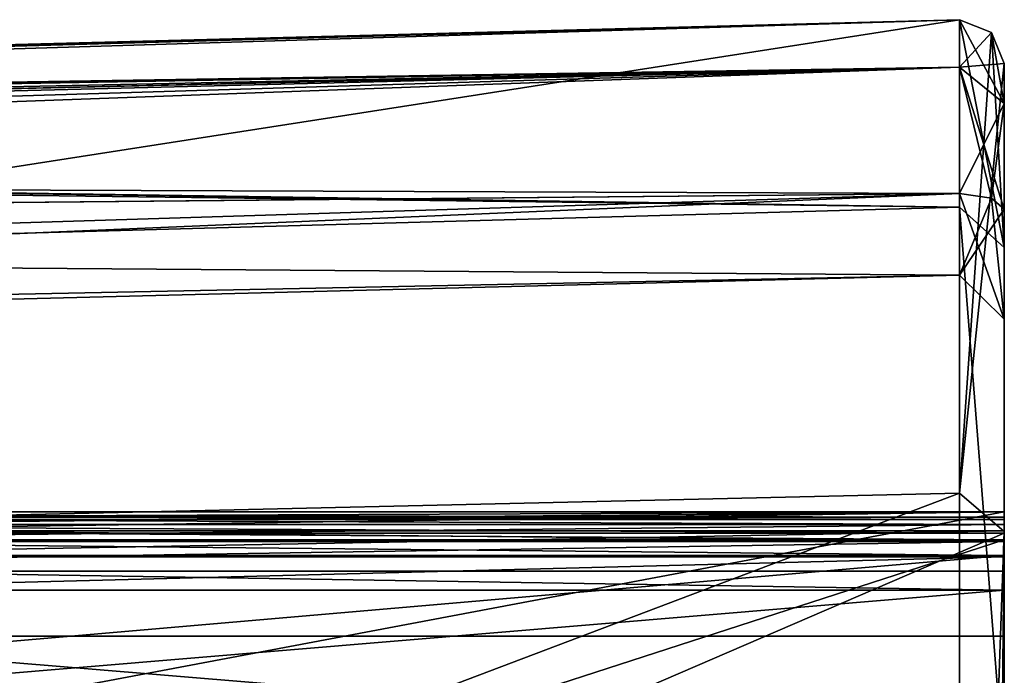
# Model space of a CAD drawing. Header units: millimetres. Extents: x -196 to 15, y -14 to 691.
# Tile 249 of 256: x 3.76 to 10.5, y 209.38 to 213.87. Entities that reach past the tile are written whole.
import ezdxf

# ---------------------------------------------------------------- set-up
doc = ezdxf.new("R2010")
doc.units = ezdxf.units.MM
doc.header["$LTSCALE"] = 65.185185
for name, color, linetype in [('1000', 7, 'CONTINUOUS'), ('1001', 7, 'CONTINUOUS'), ('1010', 7, 'CONTINUOUS'), ('1011', 7, 'CONTINUOUS'), ('1012', 7, 'CONTINUOUS'), ('1013', 7, 'CONTINUOUS'), ('1014', 7, 'CONTINUOUS'), ('1015', 7, 'CONTINUOUS'), ('1023', 7, 'CONTINUOUS'), ('1194', 7, 'CONTINUOUS'), ('1195', 7, 'CONTINUOUS'), ('1522', 7, 'CONTINUOUS'), ('1524', 7, 'CONTINUOUS'), ('1528', 7, 'CONTINUOUS'), ('1529', 7, 'CONTINUOUS'), ('1530', 7, 'CONTINUOUS'), ('1531', 7, 'CONTINUOUS'), ('1680', 7, 'CONTINUOUS'), ('1681', 7, 'CONTINUOUS'), ('2911', 7, 'CONTINUOUS'), ('2912', 7, 'CONTINUOUS'), ('2913', 7, 'CONTINUOUS'), ('2917', 7, 'CONTINUOUS'), ('2918', 7, 'CONTINUOUS'), ('2922', 7, 'CONTINUOUS'), ('2923', 7, 'CONTINUOUS'), ('2924', 7, 'CONTINUOUS'), ('2925', 7, 'CONTINUOUS'), ('2926', 7, 'CONTINUOUS'), ('2935', 7, 'CONTINUOUS'), ('2936', 7, 'CONTINUOUS'), ('2937', 7, 'CONTINUOUS'), ('2938', 7, 'CONTINUOUS'), ('2939', 7, 'CONTINUOUS'), ('966', 7, 'CONTINUOUS'), ('993', 7, 'CONTINUOUS'), ('997', 7, 'CONTINUOUS'), ('999', 7, 'CONTINUOUS')]:
    doc.layers.add(name, color=color, linetype=linetype)

msp = doc.modelspace()

# ---------------------------------------------------------------- linework, layer by layer
at = {"layer": '1000', "linetype": 'Continuous'}
for points in [[(10.1921, 213.8692, -155.4383), (10.1921, 213.8692, -123.8577), (10.4121, 213.7814, -123.8577), (10.1921, 213.8692, -155.4383)], [(10.1921, 213.8692, -155.4383), (10.4121, 213.7814, -123.8577), (10.4121, 213.7814, -155.4383), (10.1921, 213.8692, -155.4383)], [(10.5, 213.5693, -123.8577), (10.5, 213.5693, -155.4383), (10.4121, 213.7814, -155.4383), (10.5, 213.5693, -123.8577)], [(10.4121, 213.7814, -123.8577), (10.5, 213.5693, -123.8577), (10.4121, 213.7814, -155.4383), (10.4121, 213.7814, -123.8577)]]:
    msp.add_3dface(points, dxfattribs=at)
at = {"layer": '1001', "linetype": 'Continuous'}
for points in [[(10.5, 213.5693, -155.4383), (10.5, 213.5693, -123.8577), (10.5, 210.3634, -111.4615), (10.5, 213.5693, -155.4383)], [(10.5, 213.5693, -155.4383), (10.5, 210.3634, -111.4615), (10.5, 213.2958, -156.3234), (10.5, 213.5693, -155.4383)], [(10.5, 213.2958, -159.6766), (10.5, 212.5706, -159.0999), (10.5, 213.5693, -184), (10.5, 213.2958, -159.6766)], [(10.5, 213.5693, -184), (10.5, 212.5706, -159.0999), (10.5, 212.3086, -190.3393), (10.5, 213.5693, -184)], [(10.5, 213.5693, -160.5617), (10.5, 213.2958, -159.6766), (10.5, 213.5693, -184), (10.5, 213.5693, -160.5617)], [(10.5, 213.2958, -156.3234), (10.5, 210.3634, -111.4615), (10.5, 212.5706, -156.9001), (10.5, 213.2958, -156.3234)], [(10.5, 212.5706, -156.9001), (10.5, 210.3634, -111.4615), (10.5, 211.8193, -158.0002), (10.5, 212.5706, -156.9001)], [(10.5, 212.5706, -159.0999), (10.5, 211.8193, -158.0002), (10.5, 212.3086, -190.3393), (10.5, 212.5706, -159.0999)], [(10.5, 212.3086, -190.3393), (10.5, 211.8193, -158.0002), (10.5, 210.5, -123.8577), (10.5, 212.3086, -190.3393)], [(10.5, 208.7086, -195.7239), (10.5, 212.3086, -190.3393), (10.5, 210.5, -184), (10.5, 208.7086, -195.7239)], [(10.5, 212.3086, -190.3393), (10.5, 210.5, -161.2326), (10.5, 210.5, -177.5995), (10.5, 212.3086, -190.3393)], [(10.5, 210.5, -161.2326), (10.5, 212.3086, -190.3393), (10.5, 210.5, -154.7674), (10.5, 210.5, -161.2326)], [(10.5, 212.3086, -190.3393), (10.5, 210.5, -177.5995), (10.5, 210.5, -181.8421), (10.5, 212.3086, -190.3393)], [(10.5, 210.5, -154.7674), (10.5, 212.3086, -190.3393), (10.5, 210.5, -143.05), (10.5, 210.5, -154.7674)], [(10.5, 210.5, -143.05), (10.5, 212.3086, -190.3393), (10.5, 210.5, -140.95), (10.5, 210.5, -143.05)], [(10.5, 210.5, -140.95), (10.5, 212.3086, -190.3393), (10.5, 210.5, -136.3888), (10.5, 210.5, -140.95)], [(10.5, 210.5, -136.3888), (10.5, 212.3086, -190.3393), (10.5, 210.5, -133.6038), (10.5, 210.5, -136.3888)], [(10.5, 210.5, -184), (10.5, 212.3086, -190.3393), (10.5, 210.5, -181.8421), (10.5, 210.5, -184)], [(10.5, 210.5, -133.6038), (10.5, 212.3086, -190.3393), (10.5, 210.5, -123.8577), (10.5, 210.5, -133.6038)], [(10.5, 211.8193, -158.0002), (10.5, 210.3634, -111.4615), (10.5, 210.5, -123.8577), (10.5, 211.8193, -158.0002)], [(10.5, 210.5, -123.8577), (10.5, 210.3634, -111.4615), (10.5, 207.6789, -112.9495), (10.5, 210.5, -123.8577)], [(10.5, 206.5509, -193.541), (10.5, 208.7086, -195.7239), (10.5, 210.5, -184), (10.5, 206.5509, -193.541)], [(10.5, 210.2966, -160.9486), (10.5, 210.5, -161.2326), (10.5, 210.2966, -155.0514), (10.5, 210.2966, -160.9486)], [(10.5, 210.2966, -155.0514), (10.5, 210.5, -161.2326), (10.5, 210.5, -154.7674), (10.5, 210.2966, -155.0514)], [(10.5, 210.5, -177.5995), (10.5, 210.1913, -178.0614), (10.5, 210.5, -181.8421), (10.5, 210.5, -177.5995)], [(10.5, 210.5, -181.8421), (10.5, 210.1913, -178.0614), (10.5, 210.4619, -181.6508), (10.5, 210.5, -181.8421)], [(10.5, 210.4121, -142.8379), (10.5, 210.5, -143.05), (10.5, 210.4121, -141.1621), (10.5, 210.4121, -142.8379)], [(10.5, 210.4121, -141.1621), (10.5, 210.5, -143.05), (10.5, 210.5, -140.95), (10.5, 210.4121, -141.1621)], [(10.5, 210.4472, -136.2189), (10.5, 210.5, -136.3888), (10.5, 210.3699, -133.8511), (10.5, 210.4472, -136.2189)], [(10.5, 210.3699, -133.8511), (10.5, 210.5, -136.3888), (10.5, 210.5, -133.6038), (10.5, 210.3699, -133.8511)], [(10.5, 210.4619, -181.6508), (10.5, 210.1913, -178.0614), (10.5, 210.3536, -181.4885), (10.5, 210.4619, -181.6508)], [(10.5, 210.3075, -136.1087), (10.5, 210.4472, -136.2189), (10.5, 210.3699, -133.8511), (10.5, 210.3075, -136.1087)], [(10.5, 210.2, -142.75), (10.5, 210.4121, -142.8379), (10.5, 210.2, -141.25), (10.5, 210.2, -142.75)], [(10.5, 210.2, -141.25), (10.5, 210.4121, -142.8379), (10.5, 210.4121, -141.1621), (10.5, 210.2, -141.25)], [(10.5, 210.0925, -133.8839), (10.5, 210.3075, -136.1087), (10.5, 210.3699, -133.8511), (10.5, 210.0925, -133.8839)], [(10.5, 210.3634, -111.4615), (10.5, 201.5496, -102.1738), (10.5, 207.6789, -112.9495), (10.5, 210.3634, -111.4615)], [(10.5, 209.6464, -177.953), (10.5, 203.6464, -171.953), (10.5, 210.3536, -181.4885), (10.5, 209.6464, -177.953)], [(10.5, 210.3536, -181.4885), (10.5, 203.6464, -171.953), (10.5, 201.2929, -172.4279), (10.5, 210.3536, -181.4885)], [(10.5, 210.1913, -178.0614), (10.5, 209.6464, -177.953), (10.5, 210.3536, -181.4885), (10.5, 210.1913, -178.0614)], [(10.5, 203.5015, -133.4962), (10.5, 210.3075, -136.1087), (10.5, 210.0925, -133.8839), (10.5, 203.5015, -133.4962)], [(10.5, 209.9623, -161.0497), (10.5, 210.2966, -160.9486), (10.5, 209.9623, -154.9503), (10.5, 209.9623, -161.0497)], [(10.5, 209.9623, -154.9503), (10.5, 210.2966, -160.9486), (10.5, 210.2966, -155.0514), (10.5, 209.9623, -154.9503)], [(10.5, 208.3848, -142.75), (10.5, 210.2, -142.75), (10.5, 208.471, -142.3794), (10.5, 208.3848, -142.75)], [(10.5, 208.471, -142.3794), (10.5, 210.2, -142.75), (10.5, 208.5, -142), (10.5, 208.471, -142.3794)], [(10.5, 208.5, -142), (10.5, 210.2, -142.75), (10.5, 208.471, -141.6206), (10.5, 208.5, -142)], [(10.5, 208.471, -141.6206), (10.5, 210.2, -142.75), (10.5, 208.3848, -141.25), (10.5, 208.471, -141.6206)], [(10.5, 208.3848, -141.25), (10.5, 210.2, -142.75), (10.5, 210.2, -141.25), (10.5, 208.3848, -141.25)], [(10.5, 203.0376, -131.1758), (10.5, 203.5015, -133.4962), (10.5, 210.0925, -133.8839), (10.5, 203.0376, -131.1758)], [(10.5, 208.2081, -162.486), (10.5, 209.9623, -161.0497), (10.5, 208.339, -159.323), (10.5, 208.2081, -162.486)], [(10.5, 208.2081, -153.514), (10.5, 209.9623, -161.0497), (10.5, 209.9623, -154.9503), (10.5, 208.2081, -153.514)], [(10.5, 209.9623, -161.0497), (10.5, 208.2081, -153.514), (10.5, 209, -158.0002), (10.5, 209.9623, -161.0497)], [(10.5, 208.339, -159.323), (10.5, 209.9623, -161.0497), (10.5, 208.5816, -159.5281), (10.5, 208.339, -159.323)], [(10.5, 208.5816, -159.5281), (10.5, 209.9623, -161.0497), (10.5, 209, -158.0002), (10.5, 208.5816, -159.5281)]]:
    msp.add_3dface(points, dxfattribs=at)
at = {"layer": '1010', "linetype": 'Continuous'}
for points in [[(10.1921, 212.5851, -190.4556), (10.1921, 213.8692, -184), (10.5, 212.3086, -190.3393), (10.1921, 212.5851, -190.4556)], [(10.5, 212.3086, -190.3393), (10.1921, 213.8692, -184), (10.4121, 213.7814, -184), (10.5, 212.3086, -190.3393)], [(10.5, 213.5693, -184), (10.5, 212.3086, -190.3393), (10.4121, 213.7814, -184), (10.5, 213.5693, -184)], [(10.1921, 208.9283, -195.9283), (10.1921, 212.5851, -190.4556), (10.5, 208.7086, -195.7239), (10.1921, 208.9283, -195.9283)], [(10.1921, 212.5851, -190.4556), (10.5, 212.3086, -190.3393), (10.5, 208.7086, -195.7239), (10.1921, 212.5851, -190.4556)]]:
    msp.add_3dface(points, dxfattribs=at)
at = {"layer": '1011', "linetype": 'Continuous'}
for points in [[(10.1921, 213.8692, -184), (10.1921, 213.8692, -160.5617), (10.4121, 213.7814, -160.5617), (10.1921, 213.8692, -184)], [(10.4121, 213.7814, -184), (10.1921, 213.8692, -184), (10.4121, 213.7814, -160.5617), (10.4121, 213.7814, -184)], [(10.5, 213.5693, -160.5617), (10.5, 213.5693, -184), (10.4121, 213.7814, -184), (10.5, 213.5693, -160.5617)], [(10.5, 213.5693, -160.5617), (10.4121, 213.7814, -184), (10.4121, 213.7814, -160.5617), (10.5, 213.5693, -160.5617)]]:
    msp.add_3dface(points, dxfattribs=at)
at = {"layer": '1012', "linetype": 'Continuous'}
for points in [[(10.1921, 213.8692, -160.5617), (10.1921, 213.5434, -159.5074), (10.4121, 213.7814, -160.5617), (10.1921, 213.8692, -160.5617)], [(10.1921, 213.5434, -159.5074), (10.5, 213.5693, -160.5617), (10.4121, 213.7814, -160.5617), (10.1921, 213.5434, -159.5074)], [(10.1921, 213.5434, -159.5074), (10.5, 213.2958, -159.6766), (10.5, 213.5693, -160.5617), (10.1921, 213.5434, -159.5074)], [(10.1921, 213.5434, -159.5074), (10.1921, 212.6797, -158.8205), (10.5, 213.2958, -159.6766), (10.1921, 213.5434, -159.5074)], [(10.5, 213.2958, -159.6766), (10.1921, 212.6797, -158.8205), (10.4121, 212.6478, -158.9023), (10.5, 213.2958, -159.6766)], [(10.5, 212.5706, -159.0999), (10.5, 213.2958, -159.6766), (10.4121, 212.6478, -158.9023), (10.5, 212.5706, -159.0999)]]:
    msp.add_3dface(points, dxfattribs=at)
at = {"layer": '1013', "linetype": 'Continuous'}
for points in [[(10.5, 211.8193, -158.0002), (10.1921, 212.6797, -157.1795), (10.4121, 212.6478, -157.0977), (10.5, 211.8193, -158.0002)], [(10.1921, 212.6797, -157.1795), (10.5, 211.8193, -158.0002), (10.1921, 212.1192, -158), (10.1921, 212.6797, -157.1795)], [(10.4121, 212.6478, -158.9023), (10.1921, 212.6797, -158.8205), (10.1921, 212.1192, -158), (10.4121, 212.6478, -158.9023)], [(10.5, 212.5706, -159.0999), (10.4121, 212.6478, -158.9023), (10.1921, 212.1192, -158), (10.5, 212.5706, -159.0999)], [(10.5, 212.5706, -156.9001), (10.5, 211.8193, -158.0002), (10.4121, 212.6478, -157.0977), (10.5, 212.5706, -156.9001)], [(10.5, 211.8193, -158.0002), (10.5, 212.5706, -159.0999), (10.1921, 212.1192, -158), (10.5, 211.8193, -158.0002)]]:
    msp.add_3dface(points, dxfattribs=at)
at = {"layer": '1014', "linetype": 'Continuous'}
for points in [[(10.1921, 213.5434, -156.4926), (10.1921, 213.8692, -155.4383), (10.5, 213.2958, -156.3234), (10.1921, 213.5434, -156.4926)], [(10.1921, 213.8692, -155.4383), (10.4121, 213.7814, -155.4383), (10.5, 213.2958, -156.3234), (10.1921, 213.8692, -155.4383)], [(10.4121, 213.7814, -155.4383), (10.5, 213.5693, -155.4383), (10.5, 213.2958, -156.3234), (10.4121, 213.7814, -155.4383)], [(10.1921, 212.6797, -157.1795), (10.1921, 213.5434, -156.4926), (10.4121, 212.6478, -157.0977), (10.1921, 212.6797, -157.1795)], [(10.1921, 213.5434, -156.4926), (10.5, 213.2958, -156.3234), (10.5, 212.5706, -156.9001), (10.1921, 213.5434, -156.4926)], [(10.1921, 213.5434, -156.4926), (10.5, 212.5706, -156.9001), (10.4121, 212.6478, -157.0977), (10.1921, 213.5434, -156.4926)]]:
    msp.add_3dface(points, dxfattribs=at)
at = {"layer": '1015', "linetype": 'Continuous'}
for points in [[(-22.8052, 212.3655, -156.3746), (10.1921, 212.6797, -157.1795), (10.1921, 212.1192, -158), (-22.8052, 212.3655, -156.3746)], [(10.1921, 212.1192, -158), (10.1921, 212.6797, -158.8205), (-22.2, 211.3001, -158.316), (10.1921, 212.1192, -158)], [(-22.2, 211.3001, -158.316), (10.1921, 212.6797, -158.8205), (-22.0511, 211.6713, -159.1003), (-22.2, 211.3001, -158.316)], [(10.1921, 212.6797, -158.8205), (-21.9471, 212.3737, -159.6045), (-22.0511, 211.6713, -159.1003), (10.1921, 212.6797, -158.8205)], [(-22.8052, 212.3655, -156.3746), (10.1921, 212.1192, -158), (-22.8052, 211.4534, -157.1921), (-22.8052, 212.3655, -156.3746)], [(10.1921, 212.1192, -158), (-22.2, 211.3001, -158.316), (-22.8052, 211.4534, -157.1921), (10.1921, 212.1192, -158)]]:
    msp.add_3dface(points, dxfattribs=at)
at = {"layer": '1023', "linetype": 'Continuous'}
for points in [[(10.1921, 213.8692, -184), (-21, 213.0524, -184), (10.1921, 213.8692, -160.5617), (10.1921, 213.8692, -184)], [(-21, 213.0524, -184), (-21, 213.0524, -160.5617), (10.1921, 213.8692, -160.5617), (-21, 213.0524, -184)]]:
    msp.add_3dface(points, dxfattribs=at)
at = {"layer": '1194', "linetype": 'Continuous'}
for points in [[(10.1921, 213.8692, -123.8577), (-14.25, 213.2291, -123.8577), (-14.25, 210.0659, -111.6264), (10.1921, 213.8692, -123.8577)], [(10.1921, 213.8692, -123.8577), (-14.25, 210.0659, -111.6264), (10.1921, 210.6257, -111.3161), (10.1921, 213.8692, -123.8577)], [(-14.25, 210.0659, -111.6264), (-14.25, 201.3694, -102.4622), (10.1921, 210.6257, -111.3161), (-14.25, 210.0659, -111.6264)], [(-14.25, 201.3694, -102.4622), (10.1921, 201.7086, -101.9194), (10.1921, 210.6257, -111.3161), (-14.25, 201.3694, -102.4622)]]:
    msp.add_3dface(points, dxfattribs=at)
at = {"layer": '1195', "linetype": 'Continuous'}
for points in [[(10.4121, 213.7814, -123.8577), (10.1921, 213.8692, -123.8577), (10.1921, 210.6257, -111.3161), (10.4121, 213.7814, -123.8577)], [(10.5, 213.5693, -123.8577), (10.4121, 213.7814, -123.8577), (10.1921, 210.6257, -111.3161), (10.5, 213.5693, -123.8577)], [(10.5, 210.3634, -111.4615), (10.5, 213.5693, -123.8577), (10.1921, 210.6257, -111.3161), (10.5, 210.3634, -111.4615)], [(10.1921, 201.7086, -101.9194), (10.5, 210.3634, -111.4615), (10.1921, 210.6257, -111.3161), (10.1921, 201.7086, -101.9194)], [(10.5, 210.3634, -111.4615), (10.1921, 201.7086, -101.9194), (10.4121, 201.6621, -101.9939), (10.5, 210.3634, -111.4615)], [(10.5, 201.5496, -102.1738), (10.5, 210.3634, -111.4615), (10.4121, 201.6621, -101.9939), (10.5, 201.5496, -102.1738)]]:
    msp.add_3dface(points, dxfattribs=at)
at = {"layer": '1522', "linetype": 'Continuous'}
for points in [[(10.5, 210.5, -123.8577), (10.5, 207.6789, -112.9495), (-4.5, 210.5, -123.8577), (10.5, 210.5, -123.8577)], [(-4.5, 210.5, -123.8577), (10.5, 207.6789, -112.9495), (-4.5, 207.6789, -112.9495), (-4.5, 210.5, -123.8577)]]:
    msp.add_3dface(points, dxfattribs=at)
at = {"layer": '1524', "linetype": 'Continuous'}
for points in [[(10.5, 203.0376, -131.1758), (10.5, 210.0925, -133.8839), (-4.5, 210.0925, -133.8839), (10.5, 203.0376, -131.1758)], [(10.5, 203.0376, -131.1758), (-4.5, 210.0925, -133.8839), (3.5, 203.6925, -131.4272), (10.5, 203.0376, -131.1758)]]:
    msp.add_3dface(points, dxfattribs=at)
at = {"layer": '1528', "linetype": 'Continuous'}
for points in [[(10.5, 210.3536, -181.4885), (10.5, 201.2929, -172.4279), (-10.5, 201.2929, -172.4279), (10.5, 210.3536, -181.4885)], [(10.5, 210.3536, -181.4885), (-10.5, 201.2929, -172.4279), (-10.5, 210.3536, -181.4885), (10.5, 210.3536, -181.4885)]]:
    msp.add_3dface(points, dxfattribs=at)
at = {"layer": '1529', "linetype": 'Continuous'}
for points in [[(10.5, 210.5, -181.8421), (10.5, 210.4619, -181.6508), (-10.5, 210.5, -181.8421), (10.5, 210.5, -181.8421)], [(-10.5, 210.5, -181.8421), (10.5, 210.4619, -181.6508), (-10.5, 210.4619, -181.6508), (-10.5, 210.5, -181.8421)], [(10.5, 210.4619, -181.6508), (10.5, 210.3536, -181.4885), (-10.5, 210.4619, -181.6508), (10.5, 210.4619, -181.6508)], [(10.5, 210.3536, -181.4885), (-10.5, 210.3536, -181.4885), (-10.5, 210.4619, -181.6508), (10.5, 210.3536, -181.4885)]]:
    msp.add_3dface(points, dxfattribs=at)
at = {"layer": '1530', "linetype": 'Continuous'}
for points in [[(10.5, 210.5, -184), (10.5, 210.5, -181.8421), (-10.5, 210.5, -181.8421), (10.5, 210.5, -184)], [(10.5, 210.5, -184), (-10.5, 210.5, -181.8421), (-10.5, 210.5, -184), (10.5, 210.5, -184)]]:
    msp.add_3dface(points, dxfattribs=at)
at = {"layer": '1531', "linetype": 'Continuous'}
for points in [[(10.5, 206.5509, -193.541), (10.5, 210.5, -184), (-10.5, 206.541, -193.5509), (10.5, 206.5509, -193.541)], [(10.5, 210.5, -184), (-10.5, 210.5, -184), (-10.5, 206.541, -193.5509), (10.5, 210.5, -184)]]:
    msp.add_3dface(points, dxfattribs=at)
at = {"layer": '1680', "linetype": 'Continuous'}
for points in [[(10.5, 210.3699, -133.8511), (10.5, 210.5, -133.6038), (-4.5, 210.3699, -133.8511), (10.5, 210.3699, -133.8511)], [(10.5, 210.5, -133.6038), (-4.5, 210.5, -133.6038), (-4.5, 210.3699, -133.8511), (10.5, 210.5, -133.6038)], [(10.5, 210.0925, -133.8839), (10.5, 210.3699, -133.8511), (-4.5, 210.0925, -133.8839), (10.5, 210.0925, -133.8839)], [(-4.5, 210.0925, -133.8839), (10.5, 210.3699, -133.8511), (-4.5, 210.3699, -133.8511), (-4.5, 210.0925, -133.8839)]]:
    msp.add_3dface(points, dxfattribs=at)
at = {"layer": '1681', "linetype": 'Continuous'}
for points in [[(10.5, 210.5, -133.6038), (10.5, 210.5, -123.8577), (-4.5, 210.5, -123.8577), (10.5, 210.5, -133.6038)], [(10.5, 210.5, -133.6038), (-4.5, 210.5, -123.8577), (-4.5, 210.5, -133.6038), (10.5, 210.5, -133.6038)]]:
    msp.add_3dface(points, dxfattribs=at)
at = {"layer": '2911', "linetype": 'Continuous'}
for points in [[(10.5, 210.5, -177.5995), (10.5, 210.5, -161.2326), (-10.5, 210.5, -161.2326), (10.5, 210.5, -177.5995)], [(-10.5, 210.5, -177.5995), (10.5, 210.5, -177.5995), (-10.5, 210.5, -161.2326), (-10.5, 210.5, -177.5995)]]:
    msp.add_3dface(points, dxfattribs=at)
at = {"layer": '2912', "linetype": 'Continuous'}
for points in [[(10.5, 210.1913, -178.0614), (10.5, 210.5, -177.5995), (-10.5, 210.1913, -178.0614), (10.5, 210.1913, -178.0614)], [(10.5, 210.5, -177.5995), (-10.5, 210.5, -177.5995), (-10.5, 210.1913, -178.0614), (10.5, 210.5, -177.5995)], [(10.5, 209.6464, -177.953), (10.5, 210.1913, -178.0614), (-10.5, 209.6464, -177.953), (10.5, 209.6464, -177.953)], [(-10.5, 209.6464, -177.953), (10.5, 210.1913, -178.0614), (-10.5, 210.1913, -178.0614), (-10.5, 209.6464, -177.953)]]:
    msp.add_3dface(points, dxfattribs=at)
at = {"layer": '2913', "linetype": 'Continuous'}
for points in [[(10.5, 203.6464, -171.953), (10.5, 209.6464, -177.953), (-10.5, 209.6464, -177.953), (10.5, 203.6464, -171.953)], [(10.5, 203.6464, -171.953), (-10.5, 209.6464, -177.953), (-10.5, 203.6464, -171.953), (10.5, 203.6464, -171.953)]]:
    msp.add_3dface(points, dxfattribs=at)
at = {"layer": '2917', "linetype": 'Continuous'}
for points in [[(10.5, 209.9623, -161.0497), (10.5, 208.2081, -162.486), (-10.5, 209.9623, -161.0497), (10.5, 209.9623, -161.0497)], [(-10.5, 209.9623, -161.0497), (10.5, 208.2081, -162.486), (-10.5, 208.2081, -162.486), (-10.5, 209.9623, -161.0497)]]:
    msp.add_3dface(points, dxfattribs=at)
at = {"layer": '2918', "linetype": 'Continuous'}
for points in [[(10.5, 210.5, -161.2326), (10.5, 210.2966, -160.9486), (-10.5, 210.5, -161.2326), (10.5, 210.5, -161.2326)], [(-10.5, 210.5, -161.2326), (10.5, 210.2966, -160.9486), (-10.5, 210.2966, -160.9486), (-10.5, 210.5, -161.2326)], [(10.5, 210.2966, -160.9486), (10.5, 209.9623, -161.0497), (-10.5, 210.2966, -160.9486), (10.5, 210.2966, -160.9486)], [(10.5, 209.9623, -161.0497), (-10.5, 209.9623, -161.0497), (-10.5, 210.2966, -160.9486), (10.5, 209.9623, -161.0497)]]:
    msp.add_3dface(points, dxfattribs=at)
at = {"layer": '2922', "linetype": 'Continuous'}
for points in [[(10.5, 210.3075, -136.1087), (10.5, 203.5015, -133.4962), (-10.5, 203.5015, -133.4962), (10.5, 210.3075, -136.1087)], [(10.5, 210.3075, -136.1087), (-10.5, 203.5015, -133.4962), (-10.5, 210.3075, -136.1087), (10.5, 210.3075, -136.1087)]]:
    msp.add_3dface(points, dxfattribs=at)
at = {"layer": '2923', "linetype": 'Continuous'}
for points in [[(10.5, 210.5, -136.3888), (10.5, 210.4472, -136.2189), (-10.5, 210.5, -136.3888), (10.5, 210.5, -136.3888)], [(10.5, 210.4472, -136.2189), (-10.5, 210.4472, -136.2189), (-10.5, 210.5, -136.3888), (10.5, 210.4472, -136.2189)], [(10.5, 210.4472, -136.2189), (10.5, 210.3075, -136.1087), (-10.5, 210.4472, -136.2189), (10.5, 210.4472, -136.2189)], [(10.5, 210.3075, -136.1087), (-10.5, 210.3075, -136.1087), (-10.5, 210.4472, -136.2189), (10.5, 210.3075, -136.1087)]]:
    msp.add_3dface(points, dxfattribs=at)
at = {"layer": '2924', "linetype": 'Continuous'}
for points in [[(10.5, 210.5, -140.95), (10.5, 210.5, -136.3888), (-10.5, 210.5, -136.3888), (10.5, 210.5, -140.95)], [(10.5, 210.5, -140.95), (-10.5, 210.5, -136.3888), (-10.5, 210.5, -140.95), (10.5, 210.5, -140.95)]]:
    msp.add_3dface(points, dxfattribs=at)
at = {"layer": '2925', "linetype": 'Continuous'}
for points in [[(10.5, 210.4121, -141.1621), (10.5, 210.5, -140.95), (-10.5, 210.4121, -141.1621), (10.5, 210.4121, -141.1621)], [(10.5, 210.5, -140.95), (-10.5, 210.5, -140.95), (-10.5, 210.4121, -141.1621), (10.5, 210.5, -140.95)], [(10.5, 210.2, -141.25), (10.5, 210.4121, -141.1621), (-10.5, 210.2, -141.25), (10.5, 210.2, -141.25)], [(10.5, 210.4121, -141.1621), (-10.5, 210.4121, -141.1621), (-10.5, 210.2, -141.25), (10.5, 210.4121, -141.1621)]]:
    msp.add_3dface(points, dxfattribs=at)
at = {"layer": '2926', "linetype": 'Continuous'}
for points in [[(10.5, 208.3848, -141.25), (10.5, 210.2, -141.25), (-10.5, 210.2, -141.25), (10.5, 208.3848, -141.25)], [(10.5, 208.3848, -141.25), (-10.5, 210.2, -141.25), (-10.5, 208.3848, -141.25), (10.5, 208.3848, -141.25)]]:
    msp.add_3dface(points, dxfattribs=at)
at = {"layer": '2935', "linetype": 'Continuous'}
for points in [[(10.5, 210.2, -142.75), (10.5, 208.3848, -142.75), (-10.5, 208.3848, -142.75), (10.5, 210.2, -142.75)], [(10.5, 210.2, -142.75), (-10.5, 208.3848, -142.75), (-10.5, 210.2, -142.75), (10.5, 210.2, -142.75)]]:
    msp.add_3dface(points, dxfattribs=at)
at = {"layer": '2936', "linetype": 'Continuous'}
for points in [[(10.5, 210.5, -143.05), (10.5, 210.4121, -142.8379), (-10.5, 210.5, -143.05), (10.5, 210.5, -143.05)], [(-10.5, 210.5, -143.05), (10.5, 210.4121, -142.8379), (-10.5, 210.4121, -142.8379), (-10.5, 210.5, -143.05)], [(10.5, 210.4121, -142.8379), (10.5, 210.2, -142.75), (-10.5, 210.4121, -142.8379), (10.5, 210.4121, -142.8379)], [(10.5, 210.2, -142.75), (-10.5, 210.2, -142.75), (-10.5, 210.4121, -142.8379), (10.5, 210.2, -142.75)]]:
    msp.add_3dface(points, dxfattribs=at)
at = {"layer": '2937', "linetype": 'Continuous'}
for points in [[(10.5, 210.5, -154.7674), (10.5, 210.5, -143.05), (-10.5, 210.5, -143.05), (10.5, 210.5, -154.7674)], [(10.5, 210.5, -154.7674), (-10.5, 210.5, -143.05), (-10.5, 210.5, -154.7674), (10.5, 210.5, -154.7674)]]:
    msp.add_3dface(points, dxfattribs=at)
at = {"layer": '2938', "linetype": 'Continuous'}
for points in [[(10.5, 210.2966, -155.0514), (10.5, 210.5, -154.7674), (-10.5, 210.2966, -155.0514), (10.5, 210.2966, -155.0514)], [(10.5, 210.5, -154.7674), (-10.5, 210.5, -154.7674), (-10.5, 210.2966, -155.0514), (10.5, 210.5, -154.7674)], [(10.5, 209.9623, -154.9503), (10.5, 210.2966, -155.0514), (-10.5, 209.9623, -154.9503), (10.5, 209.9623, -154.9503)], [(-10.5, 209.9623, -154.9503), (10.5, 210.2966, -155.0514), (-10.5, 210.2966, -155.0514), (-10.5, 209.9623, -154.9503)]]:
    msp.add_3dface(points, dxfattribs=at)
at = {"layer": '2939', "linetype": 'Continuous'}
for points in [[(10.5, 208.2081, -153.514), (10.5, 209.9623, -154.9503), (-10.5, 208.2081, -153.514), (10.5, 208.2081, -153.514)], [(10.5, 209.9623, -154.9503), (-10.5, 209.9623, -154.9503), (-10.5, 208.2081, -153.514), (10.5, 209.9623, -154.9503)]]:
    msp.add_3dface(points, dxfattribs=at)
at = {"layer": '966', "linetype": 'Continuous'}
for points in [[(10.1921, 213.8692, -155.4383), (10.1921, 213.5434, -156.4926), (-21, 213.0524, -155.4383), (10.1921, 213.8692, -155.4383)], [(-22.8052, 212.8003, -156.0463), (-21, 213, -155.7661), (10.1921, 213.5434, -156.4926), (-22.8052, 212.8003, -156.0463)], [(10.1921, 212.6797, -157.1795), (-22.8052, 212.8003, -156.0463), (10.1921, 213.5434, -156.4926), (10.1921, 212.6797, -157.1795)], [(10.1921, 213.5434, -156.4926), (-21, 213, -155.7661), (-21, 213.0392, -155.6043), (10.1921, 213.5434, -156.4926)], [(-21, 213.0524, -155.4383), (10.1921, 213.5434, -156.4926), (-21, 213.0392, -155.6043), (-21, 213.0524, -155.4383)], [(-22.8052, 212.3655, -156.3746), (-22.8052, 212.8003, -156.0463), (10.1921, 212.6797, -157.1795), (-22.8052, 212.3655, -156.3746)]]:
    msp.add_3dface(points, dxfattribs=at)
at = {"layer": '993', "linetype": 'Continuous'}
for points in [[(10.1921, 213.8692, -184), (10.1921, 212.5851, -190.4556), (-21, 213.0524, -184), (10.1921, 213.8692, -184)], [(-21, 213.0524, -184), (10.1921, 212.5851, -190.4556), (-21, 213.0336, -184.7754), (-21, 213.0524, -184)], [(-21, 213.0336, -184.7754), (10.1921, 212.5851, -190.4556), (-21, 212.9775, -185.549), (-21, 213.0336, -184.7754)], [(10.1921, 212.5851, -190.4556), (-22.8052, 211.6682, -190.4037), (-21, 212.9775, -185.549), (10.1921, 212.5851, -190.4556)], [(10.1921, 208.9283, -195.9283), (-22.8052, 211.6682, -190.4037), (10.1921, 212.5851, -190.4556), (10.1921, 208.9283, -195.9283)], [(-22.8052, 208.1736, -195.4593), (-22.8052, 211.6682, -190.4037), (10.1921, 208.9283, -195.9283), (-22.8052, 208.1736, -195.4593)]]:
    msp.add_3dface(points, dxfattribs=at)
at = {"layer": '997', "linetype": 'Continuous'}
for points in [[(-21, 213, -160.2339), (-22.8052, 212.9479, -160.2275), (10.1921, 213.8692, -160.5617), (-21, 213, -160.2339)], [(10.1921, 213.8692, -160.5617), (-22.8052, 212.9479, -160.2275), (-22.1778, 212.8741, -160.033), (10.1921, 213.8692, -160.5617)], [(10.1921, 213.5434, -159.5074), (10.1921, 213.8692, -160.5617), (-22.1778, 212.8741, -160.033), (10.1921, 213.5434, -159.5074)], [(-21, 213.0392, -160.3957), (-21, 213, -160.2339), (10.1921, 213.8692, -160.5617), (-21, 213.0392, -160.3957)], [(-21, 213.0524, -160.5617), (-21, 213.0392, -160.3957), (10.1921, 213.8692, -160.5617), (-21, 213.0524, -160.5617)], [(-22.1308, 212.8082, -159.935), (10.1921, 213.5434, -159.5074), (-22.1778, 212.8741, -160.033), (-22.1308, 212.8082, -159.935)], [(-22.0714, 212.7357, -159.849), (10.1921, 213.5434, -159.5074), (-22.1308, 212.8082, -159.935), (-22.0714, 212.7357, -159.849)], [(-21.9683, 212.56, -159.7008), (10.1921, 213.5434, -159.5074), (-22.0714, 212.7357, -159.849), (-21.9683, 212.56, -159.7008)], [(-21.9471, 212.3737, -159.6045), (10.1921, 213.5434, -159.5074), (-21.9683, 212.56, -159.7008), (-21.9471, 212.3737, -159.6045)], [(10.1921, 212.6797, -158.8205), (10.1921, 213.5434, -159.5074), (-21.9471, 212.3737, -159.6045), (10.1921, 212.6797, -158.8205)]]:
    msp.add_3dface(points, dxfattribs=at)
at = {"layer": '999', "linetype": 'Continuous'}
for points in [[(10.1921, 213.8692, -155.4383), (-21, 213.0524, -155.4383), (-21, 213.0524, -136.7386), (10.1921, 213.8692, -155.4383)], [(10.1921, 213.8692, -155.4383), (-21, 213.0524, -136.7386), (-14.25, 213.2291, -136.8065), (10.1921, 213.8692, -155.4383)], [(10.1921, 213.8692, -155.4383), (-14.25, 213.2291, -136.8065), (-14.25, 213.2291, -123.8577), (10.1921, 213.8692, -155.4383)], [(10.1921, 213.8692, -123.8577), (10.1921, 213.8692, -155.4383), (-14.25, 213.2291, -123.8577), (10.1921, 213.8692, -123.8577)]]:
    msp.add_3dface(points, dxfattribs=at)

doc.saveas('drawing.dxf')
